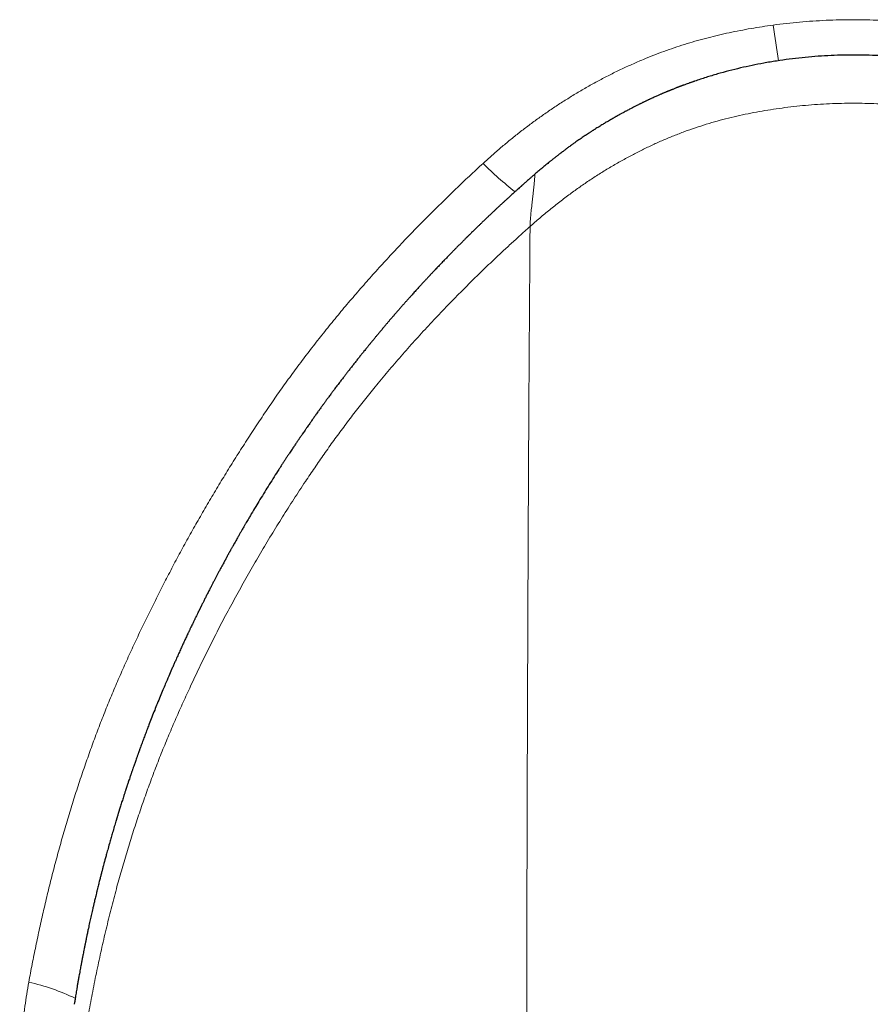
# Model space of a CAD drawing. Header units: millimetres. Extents: x 8 to 573, y 12 to 528.
# Tile 32 of 99: x 278 to 300, y 239 to 265. Entities that reach past the tile are written whole.
import ezdxf

# ---------------------------------------------------------------- set-up
doc = ezdxf.new("R2010")
doc.units = ezdxf.units.MM

msp = doc.modelspace()

# ---------------------------------------------------------------- linework, layer by layer
at = {"color": 8, "linetype": 'Continuous', "lineweight": 0}
for centre, radius, start, end in [((362.864, 274.581), 65.669, 188.10244, 188.9435), ((296.53, 268.021), 9.068, 224.8194, 232.0436), ((276.604, 233.873), 6.029, 64.5015, 77.0198)]:
    msp.add_arc(centre, radius, start, end, dxfattribs=at)
for points, knots in [([(290.098, 261.629), (290.177, 261.701), (290.334, 261.844), (290.575, 262.052), (290.82, 262.257), (291.07, 262.456), (291.325, 262.651), (291.585, 262.841), (291.848, 263.026), (292.118, 263.206), (292.394, 263.382), (292.676, 263.553), (292.962, 263.718), (293.252, 263.876), (293.548, 264.028), (293.848, 264.173), (294.152, 264.311), (294.445, 264.435), (294.728, 264.548), (294.999, 264.648), (295.273, 264.743), (295.55, 264.831), (295.828, 264.914), (296.109, 264.99), (296.39, 265.059), (296.675, 265.122), (296.965, 265.181), (297.259, 265.235), (297.554, 265.284), (297.752, 265.312), (297.851, 265.326)], [0, 0, 0, 0, 0.036703, 0.073414, 0.110123, 0.146825, 0.183775, 0.220733, 0.257691, 0.29464, 0.332454, 0.370278, 0.408101, 0.445914, 0.484077, 0.522252, 0.560426, 0.598588, 0.631677, 0.664774, 0.697871, 0.73096, 0.764231, 0.797502, 0.830421, 0.86334, 0.897502, 0.93167, 0.965838, 1, 1, 1, 1]), ([(297.851, 265.326), (297.968, 265.341), (298.203, 265.371), (298.557, 265.406), (298.912, 265.434), (299.268, 265.454), (299.626, 265.467), (299.984, 265.471), (300.344, 265.467), (300.705, 265.456), (301.036, 265.438), (301.337, 265.415), (301.608, 265.39), (301.879, 265.361), (302.059, 265.338), (302.149, 265.326)], [0, 0, 0, 0, 0.082421, 0.164852, 0.247273, 0.330215, 0.413168, 0.49611, 0.57982, 0.66354, 0.74725, 0.810408, 0.873571, 0.936729, 1, 1, 1, 1]), ([(291.353, 259.943), (291.439, 260.019), (291.612, 260.171), (291.877, 260.391), (292.147, 260.605), (292.417, 260.809), (292.688, 261.003), (292.958, 261.188), (293.232, 261.365), (293.511, 261.536), (293.793, 261.699), (294.074, 261.851), (294.354, 261.994), (294.63, 262.126), (294.911, 262.251), (295.194, 262.369), (295.48, 262.479), (295.77, 262.582), (296.062, 262.676), (296.357, 262.762), (296.654, 262.841), (296.953, 262.91), (297.253, 262.972), (297.554, 263.028), (297.858, 263.078), (298.167, 263.121), (298.48, 263.158), (298.796, 263.188), (299.114, 263.211), (299.433, 263.228), (299.751, 263.237), (300.067, 263.238), (300.381, 263.234), (300.695, 263.222), (301.028, 263.202), (301.379, 263.173), (301.748, 263.132), (302.113, 263.083), (302.475, 263.023), (302.833, 262.956), (303.07, 262.903), (303.187, 262.877)], [0, 0, 0, 0, 0.027187, 0.054346, 0.081476, 0.108575, 0.134381, 0.160158, 0.185909, 0.211633, 0.237333, 0.263011, 0.287205, 0.311386, 0.335557, 0.359724, 0.383891, 0.408063, 0.432246, 0.456447, 0.480672, 0.504946, 0.528937, 0.553082, 0.577365, 0.60177, 0.626727, 0.651774, 0.676894, 0.702068, 0.727275, 0.752047, 0.776816, 0.801562, 0.826267, 0.8556, 0.884821, 0.913899, 0.942806, 0.971516, 1, 1, 1, 1]), ([(277.959, 239.749), (277.988, 239.909), (278.048, 240.229), (278.145, 240.708), (278.247, 241.187), (278.354, 241.665), (278.467, 242.144), (278.586, 242.622), (278.712, 243.098), (278.843, 243.574), (278.981, 244.05), (279.125, 244.524), (279.276, 244.996), (279.431, 245.458), (279.59, 245.911), (279.752, 246.354), (279.92, 246.794), (280.096, 247.234), (280.279, 247.673), (280.47, 248.111), (280.666, 248.546), (280.868, 248.98), (281.074, 249.413), (281.286, 249.844), (281.502, 250.273), (281.723, 250.701), (281.951, 251.13), (282.184, 251.558), (282.422, 251.983), (282.665, 252.407), (282.913, 252.828), (283.165, 253.247), (283.422, 253.663), (283.685, 254.077), (283.952, 254.49), (284.224, 254.9), (284.501, 255.307), (284.785, 255.71), (285.075, 256.11), (285.372, 256.506), (285.676, 256.897), (285.985, 257.285), (286.3, 257.67), (286.622, 258.05), (286.948, 258.426), (287.28, 258.798), (287.617, 259.166), (287.958, 259.53), (288.303, 259.889), (288.654, 260.245), (289.009, 260.597), (289.368, 260.946), (289.731, 261.29), (289.976, 261.516), (290.098, 261.629)], [0, 0, 0, 0, 0.019403, 0.038808, 0.058212, 0.077615, 0.097094, 0.116574, 0.136054, 0.155533, 0.175069, 0.194608, 0.214146, 0.233682, 0.252227, 0.270773, 0.289319, 0.307863, 0.326605, 0.345349, 0.364093, 0.382836, 0.401633, 0.420432, 0.439231, 0.458028, 0.477078, 0.496131, 0.515183, 0.534234, 0.553339, 0.572446, 0.591553, 0.610658, 0.629889, 0.649122, 0.668355, 0.687586, 0.706939, 0.726295, 0.74565, 0.765004, 0.7845, 0.803998, 0.823497, 0.842993, 0.862555, 0.882119, 0.901683, 0.921245, 0.940933, 0.960622, 0.980312, 1, 1, 1, 1]), ([(291.353, 259.943), (291.353, 259.956), (291.353, 259.983), (291.355, 260.032), (291.359, 260.089), (291.364, 260.153), (291.37, 260.224), (291.378, 260.301), (291.387, 260.384), (291.397, 260.472), (291.408, 260.565), (291.418, 260.653), (291.429, 260.751), (291.441, 260.858), (291.452, 260.97), (291.462, 261.074), (291.471, 261.171), (291.478, 261.261), (291.482, 261.315), (291.483, 261.342)], [0, 0, 0, 0, 0.052293, 0.104584, 0.156872, 0.209157, 0.261441, 0.313724, 0.363018, 0.412313, 0.461605, 0.510893, 0.560175, 0.633503, 0.706824, 0.780138, 0.853448, 0.926738, 1, 1, 1, 1]), ([(279.463, 238.365), (279.495, 238.555), (279.56, 238.934), (279.665, 239.499), (279.777, 240.059), (279.897, 240.612), (280.023, 241.16), (280.156, 241.703), (280.293, 242.224), (280.432, 242.725), (280.573, 243.205), (280.72, 243.68), (280.872, 244.15), (281.031, 244.614), (281.196, 245.072), (281.366, 245.525), (281.543, 245.972), (281.725, 246.413), (281.914, 246.849), (282.108, 247.283), (282.319, 247.742), (282.548, 248.224), (282.796, 248.729), (283.052, 249.231), (283.315, 249.73), (283.585, 250.227), (283.863, 250.722), (284.148, 251.212), (284.439, 251.698), (284.736, 252.18), (285.039, 252.657), (285.327, 253.095), (285.597, 253.496), (285.849, 253.861), (286.107, 254.223), (286.373, 254.584), (286.646, 254.943), (286.926, 255.301), (287.228, 255.677), (287.555, 256.07), (287.908, 256.481), (288.269, 256.889), (288.64, 257.294), (289.019, 257.697), (289.392, 258.081), (289.756, 258.446), (290.112, 258.794), (290.432, 259.1), (290.716, 259.365), (290.952, 259.582), (291.139, 259.752), (291.248, 259.85), (291.289, 259.886), (291.302, 259.898), (291.314, 259.909), (291.327, 259.92), (291.34, 259.932), (291.348, 259.939), (291.353, 259.943)], [0, 0, 0, 0, 0.023039, 0.045915, 0.068626, 0.091172, 0.113553, 0.135768, 0.157817, 0.177883, 0.197811, 0.217601, 0.237254, 0.25677, 0.27615, 0.295396, 0.314509, 0.333491, 0.352383, 0.371302, 0.390251, 0.412616, 0.435009, 0.457423, 0.479852, 0.502424, 0.524995, 0.547557, 0.570104, 0.592628, 0.615121, 0.637576, 0.655188, 0.672803, 0.690523, 0.708358, 0.726309, 0.744377, 0.762562, 0.783928, 0.805456, 0.827148, 0.849004, 0.871023, 0.893208, 0.912866, 0.932651, 0.952564, 0.965775, 0.979042, 0.990762, 0.995932, 0.99661, 0.997287, 0.997965, 0.998643, 0.999322, 1, 1, 1, 1]), ([(291.26, 231.696), (291.26, 231.905), (291.26, 232.322), (291.26, 232.941), (291.26, 233.556), (291.261, 234.165), (291.261, 234.77), (291.261, 235.37), (291.262, 235.965), (291.262, 236.564), (291.263, 237.167), (291.263, 237.773), (291.264, 238.374), (291.265, 238.968), (291.266, 239.555), (291.267, 240.136), (291.268, 240.711), (291.269, 241.279), (291.27, 241.841), (291.271, 242.395), (291.272, 242.943), (291.273, 243.473), (291.275, 243.987), (291.276, 244.484), (291.278, 244.974), (291.279, 245.458), (291.281, 245.944), (291.282, 246.434), (291.284, 246.925), (291.286, 247.407), (291.288, 247.882), (291.29, 248.349), (291.291, 248.798), (291.293, 249.231), (291.295, 249.648), (291.297, 250.057), (291.298, 250.458), (291.3, 250.852), (291.302, 251.238), (291.303, 251.616), (291.305, 251.987), (291.307, 252.349), (291.308, 252.701), (291.31, 253.043), (291.312, 253.376), (291.313, 253.701), (291.315, 254.026), (291.317, 254.351), (291.319, 254.675), (291.321, 254.989), (291.322, 255.295), (291.324, 255.591), (291.326, 255.872), (291.328, 256.139), (291.329, 256.392), (291.331, 256.637), (291.332, 256.873), (291.334, 257.1), (291.335, 257.318), (291.337, 257.528), (291.338, 257.729), (291.34, 257.921), (291.341, 258.103), (291.342, 258.276), (291.343, 258.439), (291.344, 258.594), (291.345, 258.741), (291.346, 258.88), (291.347, 259.012), (291.348, 259.134), (291.348, 259.248), (291.349, 259.353), (291.35, 259.448), (291.35, 259.535), (291.351, 259.613), (291.351, 259.683), (291.352, 259.745), (291.352, 259.798), (291.352, 259.844), (291.352, 259.879), (291.352, 259.906), (291.353, 259.925), (291.353, 259.936), (291.353, 259.94), (291.353, 259.941), (291.353, 259.942), (291.353, 259.942), (291.353, 259.942), (291.353, 259.943), (291.353, 259.943), (291.353, 259.943), (291.353, 259.943)], [0, 0, 0, 0, 0.011975, 0.023972, 0.035991, 0.048031, 0.060092, 0.072173, 0.084274, 0.096394, 0.109111, 0.121848, 0.134603, 0.147377, 0.160169, 0.172978, 0.185803, 0.198644, 0.2115, 0.22437, 0.237253, 0.25015, 0.26232, 0.274501, 0.286692, 0.298891, 0.311099, 0.324055, 0.33702, 0.349993, 0.362976, 0.375966, 0.388965, 0.401227, 0.413494, 0.425767, 0.438044, 0.450326, 0.462611, 0.474899, 0.487189, 0.499482, 0.511776, 0.523851, 0.535926, 0.548002, 0.560076, 0.573114, 0.58615, 0.599183, 0.612213, 0.625239, 0.63826, 0.650532, 0.6628, 0.675061, 0.687313, 0.699558, 0.711793, 0.724018, 0.736233, 0.748438, 0.760631, 0.772596, 0.784549, 0.79649, 0.808419, 0.820551, 0.83267, 0.844775, 0.856866, 0.868941, 0.880786, 0.892616, 0.90443, 0.916228, 0.928009, 0.939774, 0.951522, 0.963252, 0.97356, 0.983853, 0.9929, 0.996877, 0.997323, 0.997769, 0.998216, 0.998662, 0.999108, 0.999554, 1, 1, 1, 1]), ([(279.38, 230.768), (279.373, 230.782), (279.316, 230.884), (279.215, 231.08), (279.077, 231.356), (278.945, 231.636), (278.818, 231.918), (278.697, 232.204), (278.581, 232.496), (278.47, 232.792), (278.365, 233.09), (278.267, 233.391), (278.176, 233.695), (278.093, 234.003), (278.019, 234.313), (277.953, 234.623), (277.895, 234.935), (277.846, 235.247), (277.805, 235.56), (277.771, 235.875), (277.745, 236.191), (277.727, 236.509), (277.717, 236.827), (277.714, 237.148), (277.719, 237.472), (277.731, 237.798), (277.751, 238.124), (277.778, 238.45), (277.812, 238.776), (277.854, 239.101), (277.902, 239.426), (277.94, 239.641), (277.959, 239.749)], [0, 0, 0, 0, 0.004877, 0.037738, 0.070824, 0.103918, 0.137012, 0.170098, 0.203957, 0.237823, 0.271689, 0.305546, 0.339733, 0.373934, 0.408134, 0.442322, 0.476326, 0.510341, 0.544357, 0.578362, 0.612727, 0.647102, 0.681478, 0.715844, 0.751214, 0.786593, 0.821973, 0.857343, 0.893003, 0.928672, 0.96434, 1, 1, 1, 1])]:
    msp.add_open_spline(points, degree=3, knots=knots, dxfattribs=at)
at = {"color": 7, "linetype": 'Continuous', "lineweight": 30}
for points, knots in [([(300, 264.525), (299.885, 264.524), (299.655, 264.523), (299.311, 264.509), (298.966, 264.487), (298.622, 264.456), (298.28, 264.416), (297.938, 264.367), (297.606, 264.311), (297.286, 264.248), (296.976, 264.18), (296.668, 264.104), (296.361, 264.02), (296.056, 263.928), (295.855, 263.861), (295.754, 263.827)], [0, 0, 0, 0, 0.079562, 0.159274, 0.239077, 0.318912, 0.398721, 0.478444, 0.558489, 0.632062, 0.704848, 0.778808, 0.852532, 0.926148, 1, 1, 1, 1]), ([(302.008, 264.374), (301.897, 264.39), (301.676, 264.422), (301.342, 264.459), (301.007, 264.489), (300.671, 264.51), (300.336, 264.523), (300.112, 264.524), (300, 264.525)], [0, 0, 0, 0, 0.16659, 0.333366, 0.500212, 0.66701, 0.833645, 1, 1, 1, 1]), ([(295.754, 263.827), (295.75, 263.825), (295.738, 263.822), (295.72, 263.815), (295.699, 263.808), (295.674, 263.799), (295.645, 263.789), (295.616, 263.779), (295.575, 263.764), (295.523, 263.745), (295.473, 263.727), (295.44, 263.714), (295.422, 263.708), (295.405, 263.701), (295.389, 263.696), (295.375, 263.69), (295.359, 263.684), (295.342, 263.677), (295.325, 263.671), (295.316, 263.667), (295.31, 263.665), (295.306, 263.664), (295.298, 263.661), (295.286, 263.656), (295.267, 263.649), (295.241, 263.638), (295.206, 263.624), (295.175, 263.612), (295.151, 263.602), (295.135, 263.596), (295.12, 263.59), (295.106, 263.584), (295.092, 263.578), (295.079, 263.573), (295.063, 263.567), (295.046, 263.56), (295.026, 263.551), (295.005, 263.543), (294.981, 263.533), (294.953, 263.521), (294.924, 263.509), (294.899, 263.498), (294.874, 263.487), (294.846, 263.475), (294.812, 263.461), (294.775, 263.444), (294.734, 263.426), (294.69, 263.406), (294.642, 263.384), (294.601, 263.366), (294.569, 263.351), (294.546, 263.34), (294.522, 263.329), (294.499, 263.318), (294.474, 263.307), (294.45, 263.295), (294.426, 263.283), (294.4, 263.271), (294.375, 263.259), (294.349, 263.247), (294.324, 263.234), (294.299, 263.222), (294.273, 263.21), (294.242, 263.194), (294.207, 263.177), (294.169, 263.157), (294.132, 263.138), (294.095, 263.119), (294.054, 263.098), (294.012, 263.076), (293.971, 263.055), (293.937, 263.037), (293.906, 263.02), (293.873, 263.003), (293.837, 262.983), (293.801, 262.964), (293.764, 262.943), (293.731, 262.925), (293.703, 262.909), (293.681, 262.897), (293.661, 262.885), (293.637, 262.872), (293.615, 262.859), (293.592, 262.846), (293.569, 262.833), (293.546, 262.82), (293.527, 262.809), (293.512, 262.8), (293.5, 262.793), (293.492, 262.789), (293.489, 262.786), (293.485, 262.784), (293.481, 262.782), (293.474, 262.778), (293.467, 262.774), (293.46, 262.77), (293.454, 262.766), (293.439, 262.757), (293.409, 262.739), (293.351, 262.705), (293.287, 262.666), (293.222, 262.626), (293.169, 262.593), (293.125, 262.565), (293.093, 262.545), (293.072, 262.532), (293.051, 262.518), (293.029, 262.504), (293.005, 262.489), (292.98, 262.472), (292.954, 262.456), (292.929, 262.439), (292.907, 262.425), (292.888, 262.412), (292.87, 262.401), (292.855, 262.391), (292.842, 262.382), (292.816, 262.364), (292.775, 262.336), (292.719, 262.298), (292.661, 262.259), (292.606, 262.221), (292.559, 262.187), (292.517, 262.158), (292.478, 262.13), (292.437, 262.1), (292.396, 262.07), (292.361, 262.045), (292.333, 262.024), (292.31, 262.007), (292.289, 261.992), (292.268, 261.976), (292.246, 261.959), (292.224, 261.943), (292.206, 261.929), (292.19, 261.917), (292.174, 261.905), (292.156, 261.891), (292.134, 261.874), (292.108, 261.854), (292.082, 261.834), (292.055, 261.813), (292.028, 261.792), (292.001, 261.771), (291.977, 261.752), (291.952, 261.732), (291.926, 261.711), (291.899, 261.689), (291.873, 261.669), (291.84, 261.642), (291.798, 261.608), (291.746, 261.565), (291.692, 261.52), (291.639, 261.475), (291.586, 261.431), (291.535, 261.387), (291.5, 261.357), (291.483, 261.342)], [0, 0, 0, 0, 0.003159, 0.007025, 0.011601, 0.016889, 0.022892, 0.029609, 0.035389, 0.049499, 0.06278, 0.066949, 0.070835, 0.07444, 0.077762, 0.080802, 0.08356, 0.088227, 0.091757, 0.094148, 0.094543, 0.095146, 0.096973, 0.099632, 0.103125, 0.109089, 0.116551, 0.125508, 0.129042, 0.132436, 0.135687, 0.138796, 0.141761, 0.144583, 0.147262, 0.151799, 0.155854, 0.160155, 0.165522, 0.171527, 0.178585, 0.184239, 0.188223, 0.194838, 0.202223, 0.210396, 0.219357, 0.229106, 0.239644, 0.250969, 0.256016, 0.261134, 0.266324, 0.271585, 0.276915, 0.282314, 0.287782, 0.293317, 0.299187, 0.304893, 0.31049, 0.316083, 0.32167, 0.327431, 0.336976, 0.345352, 0.353104, 0.36226, 0.370344, 0.380839, 0.390723, 0.397958, 0.404046, 0.412352, 0.420348, 0.428935, 0.436627, 0.445716, 0.451742, 0.456, 0.460808, 0.46617, 0.472087, 0.476262, 0.482476, 0.487812, 0.492258, 0.495811, 0.49847, 0.500407, 0.501105, 0.501193, 0.502778, 0.504356, 0.505926, 0.50749, 0.509047, 0.510597, 0.517807, 0.530289, 0.551314, 0.563055, 0.576404, 0.589021, 0.594176, 0.598947, 0.604, 0.609366, 0.615042, 0.621034, 0.62773, 0.633551, 0.638827, 0.643565, 0.647763, 0.651418, 0.654521, 0.657272, 0.670384, 0.684553, 0.698577, 0.712314, 0.725103, 0.733714, 0.74318, 0.753973, 0.764735, 0.77357, 0.780455, 0.785395, 0.790801, 0.796267, 0.801797, 0.807392, 0.812691, 0.815792, 0.819578, 0.824275, 0.829889, 0.836424, 0.843823, 0.849975, 0.857546, 0.864342, 0.870358, 0.87607, 0.883636, 0.890727, 0.897332, 0.903447, 0.916342, 0.930296, 0.944518, 0.959053, 0.972361, 0.986401, 1, 1, 1, 1]), ([(291.465, 261.326), (291.458, 261.32), (291.442, 261.307), (291.418, 261.285), (291.39, 261.261), (291.36, 261.235), (291.325, 261.204), (291.288, 261.171), (291.251, 261.138), (291.219, 261.11), (291.195, 261.088), (291.177, 261.073), (291.163, 261.06), (291.151, 261.049), (291.136, 261.037), (291.121, 261.023), (291.104, 261.008), (291.085, 260.991), (291.056, 260.964), (291.012, 260.926), (290.962, 260.88), (290.914, 260.837), (290.872, 260.799), (290.832, 260.763), (290.8, 260.733), (290.775, 260.71), (290.755, 260.693), (290.737, 260.676), (290.719, 260.659), (290.695, 260.638), (290.669, 260.613), (290.639, 260.586), (290.611, 260.559), (290.58, 260.531), (290.549, 260.503), (290.508, 260.465), (290.461, 260.421), (290.406, 260.369), (290.351, 260.317), (290.303, 260.271), (290.262, 260.233), (290.232, 260.204), (290.202, 260.176), (290.172, 260.148), (290.142, 260.118), (290.11, 260.088), (290.078, 260.057), (290.047, 260.027), (290.018, 259.999), (289.992, 259.975), (289.969, 259.952), (289.944, 259.928), (289.913, 259.897), (289.874, 259.86), (289.833, 259.82), (289.794, 259.782), (289.76, 259.748), (289.729, 259.718), (289.702, 259.691), (289.679, 259.668), (289.658, 259.648), (289.637, 259.626), (289.613, 259.602), (289.59, 259.579), (289.565, 259.554), (289.535, 259.524), (289.502, 259.491), (289.467, 259.456), (289.433, 259.422), (289.402, 259.391), (289.375, 259.363), (289.35, 259.338), (289.326, 259.314), (289.302, 259.289), (289.278, 259.265), (289.256, 259.242), (289.234, 259.22), (289.211, 259.197), (289.184, 259.168), (289.152, 259.136), (289.118, 259.101), (289.079, 259.061), (289.04, 259.019), (288.999, 258.977), (288.96, 258.937), (288.923, 258.898), (288.883, 258.856), (288.853, 258.825), (288.834, 258.804), (288.824, 258.794), (288.815, 258.784), (288.803, 258.772), (288.785, 258.753), (288.762, 258.728), (288.737, 258.701), (288.715, 258.678), (288.697, 258.658), (288.68, 258.641), (288.664, 258.624), (288.645, 258.603), (288.623, 258.58), (288.599, 258.553), (288.572, 258.524), (288.539, 258.489), (288.503, 258.45), (288.467, 258.41), (288.435, 258.375), (288.404, 258.342), (288.372, 258.307), (288.337, 258.269), (288.3, 258.228), (288.26, 258.184), (288.222, 258.142), (288.188, 258.104), (288.161, 258.074), (288.136, 258.046), (288.112, 258.019), (288.085, 257.989), (288.057, 257.958), (288.029, 257.926), (287.991, 257.883), (287.941, 257.827), (287.892, 257.77), (287.852, 257.725), (287.824, 257.693), (287.795, 257.659), (287.766, 257.626), (287.743, 257.6), (287.725, 257.579), (287.709, 257.56), (287.688, 257.537), (287.663, 257.507), (287.634, 257.473), (287.604, 257.438), (287.577, 257.406), (287.553, 257.378), (287.532, 257.353), (287.512, 257.329), (287.493, 257.308), (287.473, 257.284), (287.447, 257.253), (287.415, 257.215), (287.383, 257.177), (287.355, 257.143), (287.329, 257.113), (287.304, 257.083), (287.277, 257.051), (287.251, 257.02), (287.227, 256.99), (287.202, 256.959), (287.172, 256.924), (287.146, 256.892), (287.124, 256.865), (287.107, 256.845), (287.093, 256.827), (287.078, 256.809), (287.064, 256.792), (287.047, 256.771), (287.027, 256.746), (287.004, 256.718), (286.979, 256.687), (286.949, 256.65), (286.917, 256.61), (286.883, 256.569), (286.842, 256.518), (286.79, 256.453), (286.727, 256.373), (286.662, 256.291), (286.598, 256.208), (286.535, 256.127), (286.485, 256.064), (286.45, 256.019), (286.426, 255.988), (286.401, 255.954), (286.372, 255.916), (286.34, 255.875), (286.308, 255.833), (286.275, 255.79), (286.242, 255.747), (286.209, 255.702), (286.175, 255.658), (286.142, 255.613), (286.109, 255.57), (286.081, 255.532), (286.054, 255.496), (286.026, 255.457), (285.995, 255.416), (285.964, 255.374), (285.936, 255.335), (285.91, 255.299), (285.887, 255.268), (285.867, 255.241), (285.849, 255.216), (285.831, 255.191), (285.81, 255.163), (285.786, 255.13), (285.759, 255.092), (285.724, 255.044), (285.686, 254.992), (285.649, 254.939), (285.617, 254.894), (285.587, 254.853), (285.559, 254.813), (285.531, 254.772), (285.504, 254.734), (285.477, 254.695), (285.448, 254.653), (285.415, 254.606), (285.379, 254.554), (285.342, 254.501), (285.307, 254.449), (285.28, 254.411), (285.259, 254.381), (285.243, 254.357), (285.227, 254.334), (285.212, 254.312), (285.198, 254.292), (285.184, 254.271), (285.166, 254.245), (285.146, 254.216), (285.122, 254.18), (285.096, 254.142), (285.07, 254.103), (285.048, 254.07), (285.034, 254.048), (285.022, 254.031), (285.009, 254.011), (284.977, 253.963), (284.932, 253.895), (284.876, 253.812), (284.828, 253.739), (284.782, 253.668), (284.735, 253.597), (284.687, 253.523), (284.614, 253.408), (284.512, 253.249), (284.387, 253.051), (284.26, 252.847), (284.14, 252.652), (284.021, 252.454), (283.927, 252.297), (283.848, 252.163), (283.797, 252.076), (283.75, 251.997), (283.71, 251.927), (283.666, 251.851), (283.622, 251.773), (283.585, 251.708), (283.552, 251.651), (283.521, 251.597), (283.488, 251.538), (283.463, 251.493), (283.445, 251.462), (283.436, 251.446), (283.427, 251.429), (283.415, 251.408), (283.402, 251.383), (283.386, 251.355), (283.368, 251.324), (283.355, 251.301), (283.348, 251.286), (283.345, 251.282), (283.343, 251.278), (283.34, 251.273), (283.337, 251.268), (283.334, 251.262), (283.328, 251.252), (283.319, 251.236), (283.306, 251.211), (283.29, 251.182), (283.27, 251.146), (283.253, 251.114), (283.238, 251.086), (283.226, 251.065), (283.216, 251.046), (283.207, 251.03), (283.199, 251.015), (283.192, 251.003), (283.187, 250.993), (283.162, 250.946), (283.116, 250.862), (283.059, 250.756), (283.012, 250.666), (282.974, 250.595), (282.937, 250.524), (282.899, 250.451), (282.859, 250.375), (282.825, 250.308), (282.796, 250.252), (282.772, 250.206), (282.748, 250.16), (282.723, 250.111), (282.7, 250.064), (282.677, 250.019), (282.656, 249.976), (282.635, 249.934), (282.616, 249.897), (282.601, 249.868), (282.589, 249.843), (282.578, 249.821), (282.566, 249.798), (282.556, 249.777), (282.547, 249.759), (282.539, 249.742), (282.53, 249.725), (282.521, 249.706), (282.511, 249.688), (282.503, 249.669), (282.494, 249.651), (282.482, 249.629), (282.469, 249.601), (282.454, 249.57), (282.435, 249.531), (282.417, 249.493), (282.399, 249.457), (282.384, 249.426), (282.367, 249.391), (282.349, 249.352), (282.327, 249.307), (282.305, 249.26), (282.283, 249.216), (282.266, 249.179), (282.252, 249.15), (282.241, 249.128), (282.231, 249.105), (282.207, 249.055), (282.169, 248.974), (282.118, 248.864), (282.065, 248.749), (282.01, 248.628), (281.953, 248.503), (281.908, 248.402), (281.875, 248.328), (281.855, 248.283), (281.834, 248.237), (281.814, 248.191), (281.794, 248.145), (281.755, 248.057), (281.693, 247.912), (281.616, 247.733), (281.539, 247.55), (281.467, 247.377), (281.394, 247.196), (281.32, 247.014), (281.249, 246.835), (281.186, 246.671), (281.13, 246.526), (281.082, 246.4), (281.034, 246.274), (280.988, 246.147), (280.953, 246.054), (280.932, 245.996), (280.924, 245.974), (280.916, 245.952), (280.91, 245.934), (280.904, 245.918), (280.898, 245.903), (280.892, 245.883), (280.883, 245.86), (280.873, 245.833), (280.862, 245.802), (280.85, 245.769), (280.835, 245.726), (280.817, 245.676), (280.798, 245.62), (280.78, 245.569), (280.76, 245.513), (280.738, 245.448), (280.717, 245.388), (280.702, 245.341), (280.692, 245.312), (280.683, 245.286), (280.675, 245.262), (280.666, 245.236), (280.653, 245.197), (280.636, 245.148), (280.619, 245.096), (280.605, 245.056), (280.595, 245.026), (280.586, 244.999), (280.577, 244.973), (280.57, 244.95), (280.563, 244.928), (280.555, 244.904), (280.547, 244.88), (280.538, 244.852), (280.528, 244.82), (280.515, 244.78), (280.502, 244.738), (280.478, 244.669), (280.449, 244.574), (280.411, 244.456), (280.384, 244.37), (280.367, 244.314), (280.359, 244.287), (280.35, 244.258), (280.339, 244.224), (280.328, 244.188), (280.318, 244.156), (280.311, 244.13), (280.305, 244.111), (280.3, 244.095), (280.296, 244.081), (280.293, 244.07), (280.29, 244.059), (280.273, 244.004), (280.242, 243.899), (280.2, 243.755), (280.16, 243.618), (280.12, 243.476), (280.078, 243.331), (280.04, 243.189), (279.998, 243.038), (279.966, 242.918), (279.941, 242.821), (279.93, 242.78), (279.92, 242.741), (279.909, 242.7), (279.898, 242.656), (279.886, 242.61), (279.875, 242.565), (279.862, 242.516), (279.848, 242.462), (279.834, 242.403), (279.819, 242.344), (279.803, 242.278), (279.785, 242.205), (279.766, 242.126), (279.748, 242.051), (279.732, 241.986), (279.72, 241.934), (279.709, 241.889), (279.699, 241.848), (279.689, 241.803), (279.678, 241.758), (279.666, 241.703), (279.651, 241.638), (279.634, 241.563), (279.617, 241.488), (279.601, 241.414), (279.584, 241.338), (279.567, 241.261), (279.552, 241.192), (279.54, 241.134), (279.529, 241.084), (279.518, 241.031), (279.508, 240.983), (279.499, 240.94), (279.491, 240.902), (279.483, 240.86), (279.474, 240.82), (279.467, 240.785), (279.462, 240.76), (279.459, 240.743), (279.456, 240.731), (279.454, 240.718), (279.451, 240.704), (279.448, 240.689), (279.445, 240.675), (279.442, 240.661), (279.44, 240.647), (279.433, 240.614), (279.423, 240.564), (279.411, 240.5), (279.401, 240.451), (279.394, 240.413), (279.388, 240.386), (279.383, 240.36), (279.379, 240.339), (279.376, 240.319), (279.372, 240.3), (279.367, 240.272), (279.359, 240.232), (279.349, 240.179), (279.338, 240.117), (279.325, 240.047), (279.312, 239.976), (279.3, 239.909), (279.29, 239.853), (279.281, 239.802), (279.272, 239.754), (279.264, 239.705), (279.255, 239.656), (279.247, 239.607), (279.238, 239.552), (279.227, 239.489), (279.216, 239.417), (279.204, 239.347), (279.194, 239.283), (279.185, 239.23), (279.178, 239.188), (279.174, 239.164), (279.173, 239.154)], [0, 0, 0, 0, 0.0011289, 0.0023994, 0.0038131, 0.0053707, 0.0070716, 0.0092152, 0.0112003, 0.0128346, 0.014116, 0.0150463, 0.015628, 0.0162485, 0.0169986, 0.0178175, 0.0187051, 0.0196612, 0.0206858, 0.0233718, 0.0264413, 0.0285976, 0.0309133, 0.0330042, 0.0348717, 0.0359607, 0.036984, 0.0379415, 0.0388335, 0.0399108, 0.0416016, 0.0430173, 0.0445734, 0.0461662, 0.0478348, 0.0495299, 0.0525789, 0.0553903, 0.0582979, 0.0614297, 0.0631157, 0.0647138, 0.0663125, 0.0679081, 0.0694966, 0.0711845, 0.0730173, 0.0747056, 0.0762481, 0.0776446, 0.0788219, 0.080018, 0.0817536, 0.0838358, 0.086275, 0.0883927, 0.0901824, 0.091851, 0.0933961, 0.0946568, 0.0955775, 0.0967764, 0.098224, 0.0995019, 0.1006087, 0.1022971, 0.1043696, 0.1060988, 0.1079976, 0.1099145, 0.111223, 0.1125374, 0.1139532, 0.1151707, 0.1165866, 0.1179369, 0.1188855, 0.1201603, 0.1216828, 0.1234544, 0.1254699, 0.1273218, 0.1299351, 0.1321396, 0.1341025, 0.1363637, 0.1384896, 0.1407443, 0.1413705, 0.1417916, 0.1423235, 0.1429659, 0.1437188, 0.1454021, 0.1468319, 0.1480772, 0.1491373, 0.1498885, 0.1508281, 0.1518901, 0.1531242, 0.1545308, 0.1561093, 0.1577217, 0.1601128, 0.1621991, 0.1639795, 0.1655928, 0.1674472, 0.1694776, 0.171555, 0.1739292, 0.1762462, 0.178205, 0.1798025, 0.1809582, 0.1824533, 0.1840065, 0.1856183, 0.1872887, 0.1889149, 0.1923254, 0.1959716, 0.1975905, 0.1992527, 0.2009583, 0.2027076, 0.2042944, 0.2050301, 0.2059365, 0.2071361, 0.2086317, 0.2104233, 0.2123796, 0.2138872, 0.2152901, 0.2165868, 0.2177767, 0.2188603, 0.2198385, 0.2213669, 0.2236001, 0.225534, 0.2271685, 0.2286335, 0.230124, 0.2317465, 0.233373, 0.2348168, 0.2362219, 0.2379773, 0.2401025, 0.2410392, 0.2420328, 0.2430826, 0.2437369, 0.2446155, 0.2456633, 0.2468831, 0.2482761, 0.2498416, 0.2515131, 0.2537671, 0.2558037, 0.2576196, 0.2613797, 0.2653309, 0.2693965, 0.2735033, 0.277449, 0.2812276, 0.2827283, 0.2841123, 0.2857291, 0.2875747, 0.2896509, 0.2917274, 0.2936115, 0.2959425, 0.2979627, 0.300053, 0.3023895, 0.3044362, 0.3062709, 0.3078098, 0.3096568, 0.3118143, 0.3137308, 0.3156602, 0.3173723, 0.3188641, 0.3201355, 0.321245, 0.3223532, 0.3236959, 0.3252696, 0.327075, 0.3291142, 0.3320305, 0.3345355, 0.3366245, 0.3384391, 0.3403321, 0.3422312, 0.3441372, 0.3456798, 0.3477418, 0.3500994, 0.3522539, 0.3550381, 0.3575024, 0.3595282, 0.3604287, 0.3617223, 0.3628126, 0.363699, 0.3646984, 0.365664, 0.366596, 0.3683487, 0.3697622, 0.3715368, 0.3736769, 0.3752061, 0.3760368, 0.3767167, 0.3776225, 0.3787591, 0.3833671, 0.3870362, 0.3902935, 0.3934577, 0.396761, 0.4001424, 0.4035996, 0.4124204, 0.421951, 0.4305726, 0.4400242, 0.4483724, 0.4572291, 0.4610439, 0.4663373, 0.4688068, 0.4717288, 0.4755337, 0.4789797, 0.4820619, 0.4841888, 0.486609, 0.4892105, 0.4919069, 0.4926442, 0.493255, 0.494021, 0.4949411, 0.4960144, 0.4972412, 0.4986234, 0.500165, 0.5003238, 0.5005013, 0.5006975, 0.5009124, 0.5011461, 0.5013987, 0.50167, 0.5025137, 0.5035008, 0.5048637, 0.5064309, 0.5081155, 0.5091385, 0.510064, 0.5108918, 0.511622, 0.5122546, 0.5127898, 0.5132277, 0.5135926, 0.5188529, 0.52428, 0.5275052, 0.5305274, 0.5335813, 0.536728, 0.5400135, 0.543474, 0.5454897, 0.5472742, 0.549383, 0.5515131, 0.5536416, 0.5553997, 0.5573994, 0.5591977, 0.5607904, 0.5621791, 0.5629296, 0.5640365, 0.565027, 0.5659005, 0.5666572, 0.5673733, 0.5681061, 0.5689107, 0.5698089, 0.5704514, 0.5712299, 0.5721869, 0.5733463, 0.5747092, 0.5762739, 0.57833, 0.5795697, 0.580883, 0.5823704, 0.5840338, 0.5858714, 0.5881222, 0.5900078, 0.591572, 0.5928122, 0.5937317, 0.5944442, 0.5956583, 0.6001373, 0.6048219, 0.6097014, 0.6147837, 0.6200965, 0.6256383, 0.6275497, 0.6294665, 0.6313953, 0.6333349, 0.6352842, 0.6372438, 0.6444167, 0.6535451, 0.659839, 0.6673248, 0.6752935, 0.6824132, 0.6901304, 0.697599, 0.7027966, 0.7080949, 0.7132224, 0.718512, 0.7237755, 0.7247071, 0.7256386, 0.7265692, 0.7273479, 0.727874, 0.72852, 0.7292845, 0.7302602, 0.731377, 0.7326365, 0.7340429, 0.735443, 0.7379574, 0.7402445, 0.7422993, 0.7442697, 0.7471182, 0.750338, 0.7516053, 0.7528164, 0.7539047, 0.7548674, 0.7557041, 0.7571273, 0.7596084, 0.7617635, 0.76345, 0.7644982, 0.7655518, 0.7667675, 0.7676339, 0.768409, 0.7694013, 0.770577, 0.771333, 0.7728171, 0.7744567, 0.7762301, 0.7779704, 0.7828999, 0.7877828, 0.7924001, 0.7934383, 0.7945493, 0.7957343, 0.7969959, 0.7986281, 0.8001065, 0.8009752, 0.8017413, 0.8024034, 0.8029595, 0.8034075, 0.8037458, 0.8042756, 0.8101428, 0.8164368, 0.8217545, 0.8267669, 0.833626, 0.8394175, 0.8438335, 0.8519663, 0.8538822, 0.855532, 0.8569213, 0.8586225, 0.8604367, 0.8622522, 0.8640723, 0.8659001, 0.8682136, 0.8705506, 0.8729157, 0.8754094, 0.8783962, 0.8817986, 0.8848129, 0.8874296, 0.889649, 0.8910238, 0.892817, 0.8946162, 0.8964227, 0.8982374, 0.901205, 0.9042055, 0.9072102, 0.9101608, 0.9131298, 0.9163322, 0.919325, 0.9214019, 0.9232606, 0.9253448, 0.9277068, 0.9290553, 0.9304793, 0.9322579, 0.9339812, 0.9353617, 0.9363952, 0.9369806, 0.9373348, 0.9379118, 0.9384845, 0.9390527, 0.9396162, 0.9401749, 0.9407286, 0.941277, 0.9441944, 0.9466443, 0.9489394, 0.9500543, 0.9511342, 0.9521809, 0.9530986, 0.9537389, 0.9544893, 0.9553474, 0.9571407, 0.9592604, 0.9617034, 0.9644783, 0.9676178, 0.9701858, 0.9723897, 0.9743136, 0.976239, 0.9781696, 0.980108, 0.9820499, 0.9839781, 0.9867446, 0.9894669, 0.9925005, 0.9950687, 0.997165, 0.9988017, 1, 1, 1, 1]), ([(291.483, 261.342), (291.48, 261.34), (291.474, 261.334), (291.468, 261.329), (291.465, 261.326)], [0, 0, 0, 0, 0.4985432, 1, 1, 1, 1])]:
    msp.add_open_spline(points, degree=3, knots=knots, dxfattribs=at)

doc.saveas('drawing.dxf')
